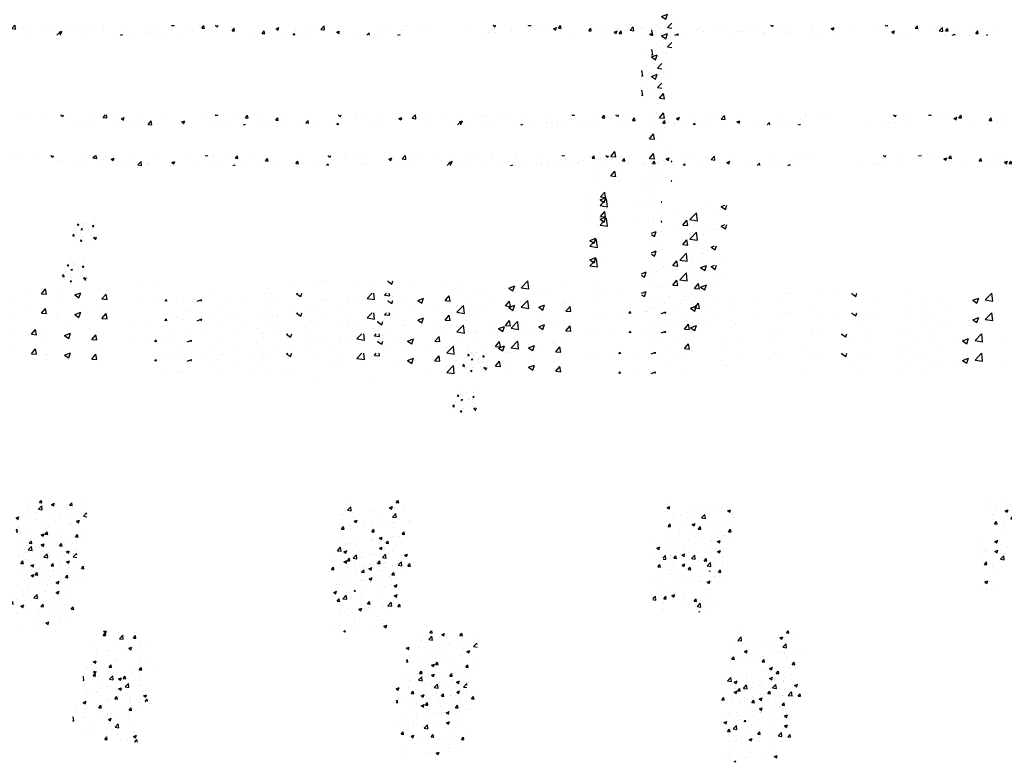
# Model space of a CAD drawing. Extents: x -210 to 4628, y -2287 to 14168.
# Tile 31 of 46: x 1487 to 2071, y 8629 to 9070. Entities that reach past the tile are written whole.
import ezdxf

# ---------------------------------------------------------------- set-up
doc = ezdxf.new("R2010")
doc.units = 0
doc.header["$LTSCALE"] = 24
doc.layers.get('0').update_dxf_attribs({"linetype": 'CONTINUOUS'})
doc.layers.add('E1', color=4, linetype='CONTINUOUS')
doc.layers.add('FIXT', color=6, linetype='CONTINUOUS')

# ---------------------------------------------------------------- blocks, each defined once
blk = doc.blocks.new('*X')
at = {"color": 0}
for p, q in [((1060.49, 1848.56), (1060.49, 1848.56)), ((1098.6, 1848.73), (1099.79, 1849.19)), ((1098.6, 1848.73), (1101.09, 1847.06)), ((1101.09, 1847.05), (1101.81, 1849.19)), ((1148.77, 1846.17), (1151.66, 1849.19)), ((1153.22, 1845.48), (1152.79, 1849.19)), ((1163.82, 1847.54), (1163.82, 1847.54)), ((1192.33, 1847.93), (1192.33, 1847.93)), ((1282.01, 1848.98), (1282.18, 1849.19)), ((1282.01, 1848.98), (1285, 1848.72)), ((1285, 1848.72), (1284.91, 1849.19)), ((1291.75, 1848.64), (1291.75, 1848.64)), ((1317.87, 1845.84), (1320.28, 1848.71)), ((1320.86, 1845.58), (1320.28, 1848.71)), ((1336.82, 1848.96), (1336.82, 1848.96)), ((1360.09, 1847.94), (1360.09, 1847.94)), ((1428.04, 1848.84), (1428.94, 1849.19)), ((1428.04, 1848.84), (1430.53, 1847.16)), ((1430.53, 1847.16), (1431.21, 1849.19)), ((1448.37, 1848.55), (1448.37, 1848.55)), ((1462.24, 1847.49), (1462.24, 1847.49)), ((1475.06, 1847.42), (1475.06, 1847.42)), ((1515.68, 1845.22), (1519.48, 1849.19)), ((1520.12, 1844.53), (1519.58, 1849.19)), ((1521.22, 1846.76), (1521.22, 1846.76)), ((1532.98, 1848.14), (1532.98, 1848.14)), ((1594.09, 1846.86), (1594.09, 1846.86)), ((1597.98, 1848.5), (1597.98, 1848.5)), ((1603.28, 1847.17), (1603.28, 1847.17)), ((1624.67, 1847.37), (1624.67, 1847.37)), ((1648.74, 1847.54), (1648.74, 1847.54)), ((1705.43, 1848.94), (1705.64, 1849.19)), ((1705.43, 1848.94), (1708.41, 1848.68)), ((1708.42, 1848.67), (1708.32, 1849.19)), ((1738.58, 1847.89), (1738.58, 1847.89)), ((1741.29, 1845.8), (1743.7, 1848.67)), ((1744.28, 1845.54), (1743.7, 1848.67)), ((1757.48, 1848.95), (1758.09, 1849.19)), ((1757.48, 1848.95), (1759.97, 1847.27)), ((1759.97, 1847.27), (1760.61, 1849.19)), ((1775.95, 1848.08), (1775.95, 1848.08)), ((1882.58, 1844.27), (1886.48, 1848.33)), ((1882.94, 1848.91), (1882.94, 1848.91)), ((1887.03, 1843.58), (1886.48, 1848.33)), ((1903.88, 1849.18), (1903.88, 1849.18)), ((1982.2, 1848.93), (1982.2, 1848.93)), ((2086.92, 1849.06), (2087.25, 1849.19)), ((2086.92, 1849.06), (2089.4, 1847.38)), ((2089.4, 1847.38), (2090.01, 1849.19)), ((2128.84, 1848.9), (2129.09, 1849.19)), ((2128.84, 1848.9), (2131.83, 1848.63)), ((2131.83, 1848.63), (2131.73, 1849.19)), ((2133.36, 1847.3), (2133.36, 1847.3)), ((2140.33, 1846.81), (2140.33, 1846.81)), ((2152.85, 1848.46), (2152.85, 1848.46)), ((2164.71, 1845.76), (2167.12, 1848.63)), ((2167.7, 1845.5), (2167.12, 1848.63)), ((2221.61, 1848.11), (2221.61, 1848.11)), ((2248.3, 1846.98), (2248.3, 1846.98)), ((2249.49, 1843.32), (2253.38, 1847.38)), ((2253.94, 1842.63), (2253.38, 1847.38)), ((2260.87, 1848.07), (2260.87, 1848.07)), ((2261.67, 1846.64), (2261.67, 1846.64)), ((2284.7, 1847.83), (2284.7, 1847.83)), ((2388.09, 1848.62), (2388.09, 1848.62)), ((2416.35, 1849.17), (2416.4, 1849.19)), ((2416.35, 1849.17), (2418.84, 1847.49)), ((2418.84, 1847.49), (2419.41, 1849.19)), ((2429.18, 1848.86), (2429.18, 1848.86)), ((2467.7, 1848.2), (2467.7, 1848.2)), ((2552.26, 1848.85), (2552.54, 1849.19)), ((2552.26, 1848.85), (2555.25, 1848.59)), ((2554.61, 1847.39), (2554.61, 1847.39)), ((2555.25, 1848.59), (2555.14, 1849.19)), ((2588.13, 1845.72), (2590.54, 1848.59)), ((2591.12, 1845.45), (2590.54, 1848.59)), ((2617.56, 1846.74), (2617.56, 1846.74)), ((2640.59, 1848.4), (2640.59, 1848.4)), ((2669.16, 1848.76), (2669.16, 1848.76)), ((2686.45, 1846.76), (2686.45, 1846.76)), ((1054.21, 1845.64), (1054.21, 1845.64)), ((1080.9, 1844.51), (1080.9, 1844.51)), ((1107.59, 1843.38), (1107.59, 1843.38)), ((1112.89, 1840.82), (1112.89, 1840.82)), ((1124.9, 1841.38), (1124.9, 1841.38)), ((1134.28, 1842.25), (1134.28, 1842.25)), ((1138.57, 1844.34), (1138.57, 1844.34)), ((1148.77, 1846.17), (1153.22, 1845.48)), ((1154.06, 1846.39), (1154.06, 1846.39)), ((1160.88, 1843.79), (1160.88, 1843.79)), ((1160.97, 1841.13), (1160.97, 1841.13)), ((1170.46, 1844.73), (1173.96, 1846.07)), ((1170.46, 1844.73), (1172.95, 1843.05)), ((1172.95, 1843.05), (1173.96, 1846.07)), ((1173.4, 1845.44), (1173.4, 1845.44)), ((1202.13, 1837.9), (1206.03, 1841.96)), ((1206.58, 1837.21), (1206.03, 1841.95)), ((1224.36, 1845.42), (1224.36, 1845.42)), ((1240.11, 1841.37), (1240.11, 1841.37)), ((1242.32, 1840.72), (1245.82, 1842.07)), ((1242.32, 1840.72), (1244.8, 1839.05)), ((1244.81, 1839.05), (1245.82, 1842.07)), ((1266.08, 1845.12), (1266.08, 1845.12)), ((1286.3, 1842.31), (1286.3, 1842.31)), ((1305.24, 1844.81), (1305.24, 1844.81)), ((1317.87, 1845.84), (1320.86, 1845.58)), ((1330.93, 1842.94), (1330.93, 1842.94)), ((1353.73, 1842.7), (1356.14, 1845.58)), ((1353.73, 1842.7), (1356.72, 1842.44)), ((1356.72, 1842.44), (1356.15, 1845.58)), ((1368.04, 1842.46), (1368.04, 1842.46)), ((1389.6, 1839.57), (1392.01, 1842.44)), ((1392.59, 1839.3), (1392.01, 1842.44)), ((1393.3, 1845.66), (1393.3, 1845.66)), ((1418.15, 1841.68), (1418.15, 1841.68)), ((1449.73, 1845.84), (1449.73, 1845.84)), ((1495.55, 1843.24), (1495.55, 1843.24)), ((1499.9, 1844.84), (1503.4, 1846.18)), ((1499.9, 1844.84), (1502.38, 1843.16)), ((1501.75, 1846.29), (1501.75, 1846.29)), ((1502.39, 1843.16), (1503.4, 1846.18)), ((1503.82, 1843.14), (1503.82, 1843.14)), ((1515.68, 1845.22), (1520.12, 1844.53)), ((1528.45, 1845.16), (1528.45, 1845.16)), ((1555.14, 1844.04), (1555.14, 1844.04)), ((1562.64, 1842.71), (1562.64, 1842.71)), ((1569.27, 1837.19), (1572.93, 1841.01)), ((1571.75, 1840.83), (1575.25, 1842.18)), ((1571.75, 1840.83), (1574.24, 1839.16)), ((1573.38, 1837.19), (1572.93, 1841)), ((1574.12, 1842.17), (1574.12, 1842.17)), ((1574.24, 1839.15), (1575.26, 1842.18)), ((1575.15, 1844.36), (1575.15, 1844.36)), ((1581.83, 1842.91), (1581.83, 1842.91)), ((1608.52, 1841.78), (1608.52, 1841.78)), ((1622.77, 1843.79), (1622.77, 1843.79)), ((1651.36, 1846.24), (1651.36, 1846.24)), ((1678.05, 1845.11), (1678.05, 1845.11)), ((1688.06, 1841.24), (1688.06, 1841.24)), ((1704.74, 1843.99), (1704.74, 1843.99)), ((1707, 1843.73), (1707, 1843.73)), ((1709.85, 1844.69), (1709.85, 1844.69)), ((1725.03, 1841.36), (1725.03, 1841.36)), ((1731.43, 1842.86), (1731.43, 1842.86)), ((1741.29, 1845.8), (1744.28, 1845.54)), ((1750.7, 1844.88), (1750.7, 1844.88)), ((1758.12, 1841.73), (1758.12, 1841.73)), ((1777.15, 1842.66), (1779.56, 1845.54)), ((1777.15, 1842.66), (1780.14, 1842.4)), ((1780.14, 1842.4), (1779.56, 1845.53)), ((1813.01, 1839.52), (1815.43, 1842.4)), ((1816, 1839.26), (1815.43, 1842.4)), ((1829.33, 1844.95), (1832.84, 1846.29)), ((1829.33, 1844.95), (1831.82, 1843.27)), ((1831.82, 1843.27), (1832.84, 1846.29)), ((1851.48, 1844.76), (1851.48, 1844.76)), ((1852.24, 1841.91), (1852.24, 1841.91)), ((1864, 1846.41), (1864, 1846.41)), ((1878.21, 1845.66), (1878.21, 1845.66)), ((1882.58, 1844.27), (1887.03, 1843.58)), ((1882.74, 1844.89), (1882.74, 1844.89)), ((1901.19, 1840.94), (1904.69, 1842.29)), ((1901.19, 1840.94), (1903.68, 1839.26)), ((1903.68, 1839.26), (1904.69, 1842.28)), ((1953.04, 1843.92), (1953.04, 1843.92)), ((1964.39, 1841.64), (1964.39, 1841.64)), ((1976.91, 1843.29), (1976.91, 1843.29)), ((1980.17, 1843), (1980.17, 1843)), ((1995.85, 1845.78), (1995.85, 1845.78)), ((2005.43, 1846.2), (2005.43, 1846.2)), ((2059.62, 1841.44), (2059.62, 1841.44)), ((2088.78, 1846.45), (2088.78, 1846.45)), ((2107.69, 1843.78), (2107.69, 1843.78)), ((2108.76, 1842.66), (2108.76, 1842.66)), ((2158.77, 1845.06), (2162.27, 1846.4)), ((2158.77, 1845.06), (2161.26, 1843.38)), ((2161.26, 1843.38), (2162.27, 1846.4)), ((2164.71, 1845.76), (2167.7, 1845.5)), ((2200.57, 1842.62), (2202.98, 1845.49)), ((2200.57, 1842.62), (2203.56, 1842.36)), ((2203.56, 1842.36), (2202.98, 1845.49)), ((2209.65, 1841.12), (2209.65, 1841.12)), ((2230.63, 1841.05), (2234.13, 1842.39)), ((2230.63, 1841.05), (2233.12, 1839.37)), ((2232.51, 1841.64), (2232.51, 1841.64)), ((2233.12, 1839.37), (2234.13, 1842.39)), ((2234.9, 1844.33), (2234.9, 1844.33)), ((2236.43, 1839.48), (2238.84, 1842.36)), ((2239.42, 1839.22), (2238.85, 1842.35)), ((2249.49, 1843.32), (2253.93, 1842.63)), ((2253.24, 1843.69), (2253.24, 1843.69)), ((2265.76, 1845.34), (2265.76, 1845.34)), ((2274.99, 1845.85), (2274.99, 1845.85)), ((2301.68, 1844.73), (2301.68, 1844.73)), ((2328.37, 1843.6), (2328.37, 1843.6)), ((2331.97, 1845.68), (2331.97, 1845.68)), ((2337.16, 1841.9), (2337.16, 1841.9)), ((2355.07, 1842.47), (2355.07, 1842.47)), ((2362.83, 1845.42), (2362.83, 1845.42)), ((2378.67, 1842.21), (2378.67, 1842.21)), ((2381.76, 1841.34), (2381.76, 1841.34)), ((2397.6, 1844.71), (2397.6, 1844.71)), ((2438.54, 1843.19), (2438.54, 1843.19)), ((2464.37, 1842.45), (2464.37, 1842.45)), ((2488.21, 1845.16), (2491.71, 1846.51)), ((2488.21, 1845.16), (2490.7, 1843.49)), ((2490.34, 1846.2), (2490.34, 1846.2)), ((2490.7, 1843.48), (2491.71, 1846.51)), ((2510.51, 1841.58), (2510.51, 1841.58)), ((2542.09, 1845.74), (2542.09, 1845.74)), ((2560.07, 1841.16), (2563.57, 1842.5)), ((2560.07, 1841.16), (2562.55, 1839.48)), ((2562.55, 1839.48), (2563.57, 1842.5)), ((2588.13, 1845.72), (2591.11, 1845.46)), ((2592.3, 1843.54), (2592.3, 1843.54)), ((2611.43, 1843.39), (2611.43, 1843.39)), ((2616.39, 1842.37), (2620.29, 1846.43)), ((2616.39, 1842.37), (2620.84, 1841.68)), ((2620.84, 1841.68), (2620.29, 1846.43)), ((2623.99, 1842.58), (2626.4, 1845.45)), ((2623.99, 1842.58), (2626.98, 1842.32)), ((2626.98, 1842.32), (2626.4, 1845.45)), ((2655, 1842.62), (2655, 1842.62)), ((2659.85, 1839.44), (2662.26, 1842.31)), ((2662.84, 1839.18), (2662.26, 1842.31)), ((2667.52, 1844.26), (2667.52, 1844.26)), ((2681.73, 1842.43), (2681.73, 1842.43)), ((1129.3, 1839.63), (1129.3, 1839.63)), ((1187.66, 1840), (1187.66, 1840)), ((1195.2, 1840.42), (1195.2, 1840.42)), ((1202.13, 1837.9), (1206.58, 1837.21)), ((1214.35, 1838.87), (1214.35, 1838.87)), ((1214.85, 1838.17), (1214.85, 1838.17)), ((1241.04, 1837.74), (1241.04, 1837.74)), ((1273.79, 1840.66), (1273.79, 1840.66)), ((1301.77, 1837.93), (1301.77, 1837.93)), ((1315.39, 1837.19), (1317.67, 1838.06)), ((1317.38, 1837.19), (1317.68, 1838.06)), ((1342.37, 1838.94), (1342.37, 1838.94)), ((1386.7, 1837.54), (1386.7, 1837.54)), ((1389.6, 1839.57), (1392.58, 1839.3)), ((1399.21, 1839.19), (1399.21, 1839.19)), ((1426.1, 1837.19), (1427.87, 1839.3)), ((1428.26, 1837.19), (1427.87, 1839.3)), ((1469.58, 1839.49), (1469.58, 1839.49)), ((1474.66, 1838.13), (1474.66, 1838.13)), ((1531.06, 1838.56), (1531.06, 1838.56)), ((1597.51, 1840.59), (1597.51, 1840.59)), ((1635.21, 1840.65), (1635.21, 1840.65)), ((1644.54, 1837.19), (1647.11, 1838.17)), ((1646.78, 1837.19), (1647.11, 1838.17)), ((1661.9, 1839.53), (1661.9, 1839.53)), ((1675.54, 1839.59), (1675.54, 1839.59)), ((1680.69, 1839.69), (1680.69, 1839.69)), ((1688.59, 1838.4), (1688.59, 1838.4)), ((1699.06, 1837.61), (1699.06, 1837.61)), ((1715.28, 1837.27), (1715.28, 1837.27)), ((1784.81, 1840.6), (1784.81, 1840.6)), ((1800.97, 1838.11), (1800.97, 1838.11)), ((1811.51, 1839.48), (1811.51, 1839.48)), ((1813.01, 1839.52), (1816, 1839.26)), ((1819.91, 1840.61), (1819.91, 1840.61)), ((1826.99, 1838.71), (1826.99, 1838.71)), ((1838.2, 1838.35), (1838.2, 1838.35)), ((1849.55, 1837.19), (1851.29, 1839.26)), ((1851.67, 1837.19), (1851.29, 1839.26)), ((1853.58, 1839.89), (1853.58, 1839.89)), ((1864.89, 1837.22), (1864.89, 1837.22)), ((1923.88, 1838.92), (1923.88, 1838.92)), ((1932.82, 1837.48), (1932.82, 1837.48)), ((1937.09, 1837.19), (1939.84, 1840.06)), ((1940.17, 1837.19), (1939.84, 1840.05)), ((1954.5, 1839.48), (1954.5, 1839.48)), ((1973.7, 1837.19), (1976.55, 1838.28)), ((1976.18, 1837.19), (1976.55, 1838.28)), ((2077.3, 1838.52), (2077.3, 1838.52)), ((2081.72, 1840.03), (2081.72, 1840.03)), ((2089.82, 1840.16), (2089.82, 1840.16)), ((2183.97, 1837.6), (2183.97, 1837.6)), ((2221.66, 1839.53), (2221.66, 1839.53)), ((2236.43, 1839.48), (2239.42, 1839.22)), ((2273, 1837.19), (2274.71, 1839.22)), ((2275.08, 1837.19), (2274.71, 1839.22)), ((2302.81, 1840.67), (2302.81, 1840.67)), ((2302.85, 1837.19), (2305.99, 1838.39)), ((2304.9, 1837.19), (2306.74, 1839.11)), ((2305.58, 1837.19), (2305.99, 1838.39)), ((2306.97, 1837.19), (2306.75, 1839.1)), ((2311.19, 1838.15), (2311.19, 1838.15)), ((2366.15, 1840.57), (2366.15, 1840.57)), ((2408.45, 1840.21), (2408.45, 1840.21)), ((2409.38, 1838.19), (2409.38, 1838.19)), ((2435.14, 1839.09), (2435.14, 1839.09)), ((2439.12, 1839.25), (2439.12, 1839.25)), ((2461.83, 1837.96), (2461.83, 1837.96)), ((2479.06, 1837.44), (2479.06, 1837.44)), ((2491.58, 1839.09), (2491.58, 1839.09)), ((2566.63, 1840.02), (2566.63, 1840.02)), ((2582.27, 1838.39), (2582.27, 1838.39)), ((2623.42, 1838.46), (2623.42, 1838.46)), ((2632, 1837.19), (2635.42, 1838.5)), ((2634.98, 1837.19), (2635.42, 1838.5)), ((2652.57, 1837.42), (2652.57, 1837.42)), ((2659.85, 1839.44), (2662.84, 1839.18)), ((2668.59, 1837.37), (2668.59, 1837.37)), ((2672.72, 1837.19), (2673.65, 1838.16)), ((2673.76, 1837.19), (2673.65, 1838.15)), ((1584.13, 1570.73), (1584.13, 1570.73)), ((1585.62, 1566.91), (1585.62, 1566.91)), ((1591.88, 1567.74), (1591.88, 1567.74)), ((1600.11, 1567.55), (1600.11, 1567.55)), ((1601.35, 1568.98), (1601.35, 1568.98)), ((1580.63, 1561.45), (1580.63, 1561.45)), ((1581.61, 1563.75), (1582.82, 1565.19)), ((1581.61, 1563.75), (1583.11, 1563.62)), ((1583.11, 1563.62), (1582.82, 1565.18)), ((1587.48, 1565.95), (1587.48, 1565.95)), ((1588.71, 1564.24), (1588.71, 1564.24)), ((1590.12, 1565.25), (1590.12, 1565.25)), ((1593.98, 1560.88), (1593.98, 1560.88)), ((1599.54, 1562.18), (1600.75, 1563.62)), ((1599.54, 1562.18), (1601.04, 1562.05)), ((1601.04, 1562.05), (1600.75, 1563.62)), ((1602.05, 1563.68), (1602.05, 1563.68)), ((1579.05, 1557.05), (1579.05, 1557.05)), ((1585.31, 1557.88), (1585.31, 1557.88)), ((1585.8, 1559.15), (1587.55, 1559.82)), ((1585.8, 1559.15), (1587.04, 1558.31)), ((1587.04, 1558.31), (1587.55, 1559.82)), ((1587.18, 1557.63), (1587.18, 1557.63)), ((1594.77, 1559.12), (1594.77, 1559.12)), ((1599.67, 1556.5), (1599.67, 1556.5)), ((1599.81, 1559.23), (1599.81, 1559.23)), ((1575.81, 1551.49), (1577.45, 1553.21)), ((1575.95, 1551.11), (1577.73, 1550.83)), ((1577.73, 1550.83), (1577.45, 1553.2)), ((1583.73, 1551.53), (1583.73, 1551.53)), ((1585.09, 1553.99), (1585.09, 1553.99)), ((1586.87, 1549.3), (1586.87, 1549.3)), ((1588.2, 1549.26), (1588.2, 1549.26)), ((1597.08, 1550.97), (1597.08, 1550.97)), ((1599.5, 1550.9), (1599.5, 1550.9)), ((1600.72, 1549.08), (1602.47, 1549.75)), ((1600.72, 1549.08), (1601.96, 1548.24)), ((1601.96, 1548.24), (1602.47, 1549.75)), ((1602.18, 1547.04), (1604.13, 1549.07)), ((1603.99, 1551.34), (1603.99, 1551.34)), ((1604.24, 1548.14), (1604.13, 1549.07)), ((1578.73, 1548.02), (1578.73, 1548.02)), ((1585.08, 1544.94), (1586.29, 1546.38)), ((1585.08, 1544.94), (1586.57, 1544.81)), ((1586.58, 1544.81), (1586.29, 1546.38)), ((1602.18, 1547.04), (1603.31, 1546.86)), ((790.11, 1382.82), (790.11, 1382.82)), ((782.16, 1362.2), (782.16, 1362.2)), ((787.24, 1364.78), (787.24, 1364.78)), ((789.5, 1366.18), (789.5, 1366.18)), ((784.57, 1349.14), (788.07, 1350.48)), ((787.06, 1347.46), (788.07, 1350.48)), ((781.53, 1344.12), (781.53, 1344.12)), ((784.57, 1349.14), (787.06, 1347.46)), ((788.16, 1342.56), (790.69, 1345.2)), ((788.89, 1349.53), (788.89, 1349.53)), ((778.69, 1340.91), (778.81, 1341.05)), ((779.39, 1337.91), (778.81, 1341.05)), ((788.16, 1342.56), (790.69, 1342.17)), ((778.69, 1337.97), (779.39, 1337.91)), ((788.28, 1332.89), (788.28, 1332.89)), ((785.93, 1327.14), (785.93, 1327.14)), ((787.31, 1326.9), (787.31, 1326.9)), ((787.68, 1316.24), (787.68, 1316.24)), ((783.34, 1300.56), (785.75, 1303.44)), ((786.33, 1300.3), (785.75, 1303.44)), ((783.34, 1300.56), (786.33, 1300.3)), ((787.07, 1299.6), (787.07, 1299.6)), ((784.3, 1287.27), (784.3, 1287.27)), ((786.46, 1282.96), (786.46, 1282.96)), ((754.41, 1266.09), (756.82, 1268.97)), ((757.4, 1265.83), (756.82, 1268.96)), ((779.43, 1271.89), (779.43, 1271.89)), ((747.85, 1267.73), (747.85, 1267.73)), ((747.87, 1262.85), (747.87, 1262.85)), ((754.41, 1266.09), (757.4, 1265.83)), ((759.88, 1262.56), (759.88, 1262.56)), ((785.79, 1263.83), (785.79, 1263.83)), ((785.85, 1266.31), (785.85, 1266.31)), ((790.27, 1262.96), (790.69, 1263.46)), ((790.27, 1262.96), (790.69, 1262.92)), ((774.56, 1261.73), (774.56, 1261.73)), ((748.06, 1236.87), (751.95, 1240.93)), ((748.07, 1240.36), (751.57, 1241.71)), ((748.07, 1240.36), (750.56, 1238.69)), ((750.56, 1238.69), (751.57, 1241.71)), ((752.51, 1236.18), (751.96, 1240.93)), ((746.56, 1236.32), (746.56, 1236.32)), ((748.06, 1236.87), (752.51, 1236.18)), ((784.57, 1236.59), (784.57, 1236.59)), ((784.64, 1233.02), (784.64, 1233.02)), ((791.3, 1235.18), (791.3, 1235.18)), ((810.31, 1236.54), (810.31, 1236.54)), ((818, 1234.05), (818, 1234.05)), ((819.93, 1236.36), (822.08, 1237.19)), ((819.93, 1236.36), (822.42, 1234.68)), ((822.42, 1234.68), (823.26, 1237.19)), ((1148.9, 1231.58), (1151.32, 1234.45)), ((1149.37, 1236.47), (1151.24, 1237.19)), ((1149.37, 1236.47), (1151.85, 1234.79)), ((1151.89, 1231.32), (1151.32, 1234.45)), ((1151.85, 1234.79), (1152.66, 1237.19)), ((1167.3, 1235.44), (1167.3, 1235.44)), ((1167.4, 1233.02), (1167.4, 1233.02)), ((1186.33, 1235.52), (1186.33, 1235.52)), ((1523.98, 1234.11), (1523.98, 1234.11)), ((1536.46, 1234.68), (1538.57, 1237.19)), ((1536.46, 1234.68), (1539.45, 1234.41)), ((1539.45, 1234.41), (1538.94, 1237.19)), ((1550.66, 1232.57), (1554.16, 1233.92)), ((1553.15, 1230.89), (1554.16, 1233.92)), ((1572.32, 1231.54), (1574.73, 1234.41)), ((1575.31, 1231.27), (1574.73, 1234.41)), ((1588.09, 1234.44), (1588.09, 1234.44)), ((1906.64, 1236.52), (1906.64, 1236.52)), ((1959.88, 1234.63), (1962.02, 1237.19)), ((1959.88, 1234.63), (1962.87, 1234.37)), ((1962.87, 1234.37), (1962.35, 1237.19)), ((2278.7, 1235.42), (2278.7, 1235.42)), ((2662.62, 1233.75), (2662.62, 1233.75)), ((2680.45, 1234.34), (2680.45, 1234.34)), ((797.21, 1225.35), (799.62, 1228.22)), ((800.2, 1225.08), (799.62, 1228.22)), ((801.42, 1228.6), (805.32, 1232.66)), ((801.42, 1228.6), (805.87, 1227.91)), ((805.87, 1227.91), (805.32, 1232.66)), ((1141.33, 1231.69), (1141.33, 1231.69)), ((1148.9, 1231.58), (1151.89, 1231.32)), ((1154.88, 1231.38), (1154.88, 1231.38)), ((1168.33, 1227.65), (1172.22, 1231.71)), ((1168.33, 1227.65), (1172.77, 1226.96)), ((1172.78, 1226.96), (1172.22, 1231.71)), ((1184.77, 1228.44), (1187.18, 1231.31)), ((1184.77, 1228.44), (1187.76, 1228.18)), ((1187.76, 1228.18), (1187.18, 1231.31)), ((1521.91, 1230.15), (1521.91, 1230.15)), ((1535.23, 1226.7), (1539.13, 1230.76)), ((1539.68, 1226.01), (1539.13, 1230.76)), ((1548.6, 1229.02), (1548.6, 1229.02)), ((1550.66, 1232.57), (1553.15, 1230.9)), ((1556.64, 1230.3), (1556.64, 1230.3)), ((1569.15, 1231.95), (1569.15, 1231.95)), ((1572.32, 1231.54), (1575.31, 1231.28)), ((1575.29, 1227.89), (1575.29, 1227.89)), ((1902.14, 1225.75), (1906.03, 1229.81)), ((1906.59, 1225.06), (1906.03, 1229.81)), ((1951.95, 1228.68), (1955.45, 1230.02)), ((1951.95, 1228.68), (1954.44, 1227)), ((1954.44, 1227), (1955.46, 1230.02)), ((1957.68, 1227.15), (1957.68, 1227.15)), ((1958.39, 1229.23), (1958.39, 1229.23)), ((1970.91, 1230.88), (1970.91, 1230.88)), ((2281.39, 1228.79), (2284.89, 1230.13)), ((2281.39, 1228.79), (2283.88, 1227.11)), ((2283.88, 1227.11), (2284.89, 1230.13)), ((2340.33, 1229.57), (2340.33, 1229.57)), ((2347.67, 1228.51), (2347.67, 1228.51)), ((2360.15, 1228.15), (2360.15, 1228.15)), ((2661.52, 1231.85), (2661.52, 1231.85)), ((2689.31, 1232.62), (2689.31, 1232.62)), ((778.69, 1220.53), (781.42, 1221.58)), ((780.41, 1218.55), (781.42, 1221.58)), ((797.21, 1225.35), (800.2, 1225.08)), ((815.52, 1222.68), (815.52, 1222.68)), ((1192.36, 1222.31), (1192.36, 1222.31)), ((1525.06, 1226.14), (1525.06, 1226.14)), ((1532.45, 1223.43), (1532.45, 1223.43)), ((1535.23, 1226.7), (1539.68, 1226.01)), ((1559.15, 1222.3), (1559.15, 1222.3)), ((1575.02, 1224.73), (1575.02, 1224.73)), ((1588.59, 1218.42), (1592.49, 1222.48)), ((1589.82, 1225.01), (1589.82, 1225.01)), ((1592.69, 1220.73), (1592.49, 1222.48)), ((1902.14, 1225.75), (1906.59, 1225.06)), ((1907.88, 1222.58), (1907.88, 1222.58)), ((1926.82, 1225.07), (1926.82, 1225.07)), ((1932, 1223.63), (1932, 1223.63)), ((1939.59, 1221.76), (1939.59, 1221.76)), ((1955.5, 1217.47), (1959.39, 1221.53)), ((1959.95, 1216.78), (1959.4, 1221.53)), ((1968.75, 1226.76), (1968.75, 1226.76)), ((2279, 1224.12), (2279, 1224.12)), ((2288.69, 1222.3), (2288.69, 1222.3)), ((2305.69, 1222.99), (2305.69, 1222.99)), ((2309.64, 1221.5), (2309.64, 1221.5)), ((2314.66, 1226.05), (2314.66, 1226.05)), ((2318.51, 1223.51), (2318.51, 1223.51)), ((2328.57, 1224), (2328.57, 1224)), ((2332.38, 1221.87), (2332.38, 1221.87)), ((2353.25, 1224.78), (2356.75, 1226.13)), ((2353.25, 1224.78), (2355.73, 1223.11)), ((2355.74, 1223.1), (2356.75, 1226.12)), ((2671.35, 1224.71), (2671.35, 1224.71)), ((2673.17, 1227.03), (2673.17, 1227.03)), ((2682.68, 1224.89), (2686.18, 1226.24)), ((2682.68, 1224.89), (2685.17, 1223.21)), ((2685.17, 1223.21), (2686.19, 1226.23)), ((778.69, 1219.71), (780.41, 1218.56)), ((784.03, 1216.38), (784.03, 1216.38)), ((802.82, 1216.49), (802.82, 1216.49)), ((803, 1221.03), (803, 1221.03)), ((809.7, 1219.9), (809.7, 1219.9)), ((1138.29, 1220.52), (1138.29, 1220.52)), ((1164.98, 1219.39), (1164.98, 1219.39)), ((1166.69, 1218.79), (1166.69, 1218.79)), ((1173.18, 1215.8), (1173.18, 1215.8)), ((1179.21, 1216.34), (1182.71, 1217.68)), ((1179.21, 1216.34), (1181.7, 1214.66)), ((1181.7, 1214.66), (1182.71, 1217.68)), ((1181.74, 1218.25), (1181.74, 1218.25)), ((1191.67, 1218.27), (1191.67, 1218.27)), ((1204.76, 1219.95), (1204.76, 1219.95)), ((1508.69, 1216.46), (1512.15, 1217.79)), ((1508.69, 1216.42), (1511.14, 1214.77)), ((1511.14, 1214.77), (1512.15, 1217.79)), ((1523.38, 1217.46), (1523.38, 1217.46)), ((1549.35, 1221.21), (1549.35, 1221.21)), ((1560.66, 1220), (1560.66, 1220)), ((1585.84, 1221.18), (1585.84, 1221.18)), ((1588.59, 1218.42), (1592.69, 1217.79)), ((1895.36, 1220.93), (1895.36, 1220.93)), ((1906.04, 1219.88), (1906.04, 1219.88)), ((1910.43, 1216.75), (1910.43, 1216.75)), ((1955.5, 1217.47), (1959.95, 1216.78)), ((2289.35, 1218.5), (2289.35, 1218.5)), ((2297.12, 1219.86), (2297.12, 1219.86)), ((2322.41, 1216.52), (2326.3, 1220.58)), ((2322.41, 1216.52), (2326.85, 1215.83)), ((2326.85, 1215.83), (2326.3, 1220.58)), ((2359.07, 1220.74), (2359.07, 1220.74)), ((2359.65, 1217.54), (2359.65, 1217.54)), ((2668.28, 1220.26), (2668.28, 1220.26)), ((2689.31, 1215.57), (2691.69, 1218.06)), ((2689.31, 1215.57), (2691.69, 1215.2)), ((2691.69, 1218.06), (2693.21, 1219.63)), ((2693.76, 1214.88), (2693.21, 1219.63)), ((752.48, 1214.38), (752.48, 1214.38)), ((781.57, 1209.63), (781.57, 1209.63)), ((1140.72, 1215.05), (1140.72, 1215.05)), ((1141.72, 1211.66), (1141.72, 1211.66)), ((1152.58, 1213.24), (1152.58, 1213.24)), ((1154.24, 1213.3), (1154.24, 1213.3)), ((1531.5, 1215), (1531.5, 1215)), ((1543.48, 1210.58), (1543.48, 1210.58)), ((1556, 1212.23), (1556, 1212.23)), ((1574.94, 1214.72), (1574.94, 1214.72)), ((1580.51, 1212.44), (1584.01, 1213.79)), ((1580.51, 1212.44), (1582.99, 1210.76)), ((1582.99, 1210.76), (1584.01, 1213.79)), ((1895.59, 1214.36), (1895.59, 1214.36)), ((1909.94, 1212.55), (1913.44, 1213.9)), ((1909.94, 1212.55), (1912.43, 1210.87)), ((1912.43, 1210.87), (1913.44, 1213.89)), ((1922.28, 1213.23), (1922.28, 1213.23)), ((1948.97, 1212.1), (1948.97, 1212.1)), ((1951.57, 1210.78), (1951.57, 1210.78)), ((1957.07, 1210.5), (1957.07, 1210.5)), ((1957.76, 1211.16), (1957.76, 1211.16)), ((1975.66, 1210.98), (1975.66, 1210.98)), ((1976.69, 1213.65), (1976.69, 1213.65)), ((2311.24, 1208.66), (2314.74, 1210)), ((2313.72, 1206.98), (2314.74, 1210)), ((2330.49, 1212.53), (2330.49, 1212.53)), ((2339.73, 1212.92), (2339.73, 1212.92)), ((2359.51, 1210.08), (2359.51, 1210.08)), ((2667.3, 1214.62), (2667.3, 1214.62)), ((2670.2, 1209.49), (2672.61, 1212.36)), ((2673.19, 1209.23), (2672.61, 1212.36)), ((2691.69, 1215.2), (2693.76, 1214.88)), ((808.26, 1208.5), (808.26, 1208.5)), ((814.8, 1205.52), (814.8, 1205.52)), ((821.3, 1205.45), (821.3, 1205.45)), ((1191.75, 1205.67), (1191.75, 1205.67)), ((1193.72, 1207.27), (1193.72, 1207.27)), ((1511.9, 1206.42), (1511.9, 1206.42)), ((1511.96, 1204.73), (1511.96, 1204.73)), ((1543.49, 1204.02), (1543.49, 1204.02)), ((1548.74, 1204.57), (1548.74, 1204.57)), ((1572.64, 1209.02), (1572.64, 1209.02)), ((1574.41, 1208.09), (1574.41, 1208.09)), ((1895.09, 1203.3), (1897.5, 1206.17)), ((1898.08, 1203.04), (1897.5, 1206.17)), ((1906.13, 1207.64), (1906.13, 1207.64)), ((1913.66, 1205.35), (1913.66, 1205.35)), ((1922.41, 1205.77), (1922.41, 1205.77)), ((1931.4, 1206.98), (1931.4, 1206.98)), ((1932.82, 1206.52), (1932.82, 1206.52)), ((1945.24, 1209.51), (1945.24, 1209.51)), ((1959.51, 1205.39), (1959.51, 1205.39)), ((2282.65, 1206.39), (2285.06, 1209.27)), ((2282.65, 1206.39), (2285.63, 1206.13)), ((2285.64, 1206.13), (2285.06, 1209.27)), ((2288.09, 1205.65), (2288.09, 1205.65)), ((2301.33, 1207.53), (2301.33, 1207.53)), ((2311.24, 1208.66), (2313.72, 1206.98)), ((2314.05, 1209.4), (2314.05, 1209.4)), ((2315.42, 1204.28), (2315.42, 1204.28)), ((2318.69, 1203.48), (2320.92, 1206.13)), ((2321.5, 1202.99), (2320.92, 1206.13)), ((2347, 1208.43), (2347, 1208.43)), ((2670.2, 1209.49), (2673.19, 1209.23)), ((2670.74, 1208.07), (2670.74, 1208.07)), ((2679.37, 1207.21), (2679.37, 1207.21)), ((2680.26, 1209.28), (2680.26, 1209.28)), ((783.42, 1199.73), (783.42, 1199.73)), ((785.64, 1200.51), (785.64, 1200.51)), ((789.85, 1201.31), (789.85, 1201.31)), ((792.11, 1202.92), (792.11, 1202.92)), ((802.36, 1202.96), (802.36, 1202.96)), ((807.76, 1200.1), (811.26, 1201.45)), ((807.76, 1200.1), (810.25, 1198.42)), ((809.09, 1203.25), (809.09, 1203.25)), ((810.25, 1198.42), (811.27, 1201.45)), ((818.8, 1201.79), (818.8, 1201.79)), ((1137.2, 1200.21), (1140.7, 1201.56)), ((1137.2, 1200.21), (1139.69, 1198.53)), ((1139.69, 1198.53), (1140.7, 1201.55)), ((1140.11, 1198.4), (1140.11, 1198.4)), ((1164.56, 1202.26), (1164.56, 1202.26)), ((1166.08, 1202.15), (1166.08, 1202.15)), ((1191.6, 1200.23), (1191.6, 1200.23)), ((1204.12, 1201.88), (1204.12, 1201.88)), ((1508.69, 1201.58), (1509.95, 1203.08)), ((1508.69, 1200.1), (1510.52, 1199.94)), ((1510.52, 1199.94), (1509.95, 1203.07)), ((1514.33, 1199.01), (1514.33, 1199.01)), ((1522.77, 1200.82), (1522.77, 1200.82)), ((1538.66, 1203.61), (1538.66, 1203.61)), ((1543.4, 1197.07), (1545.81, 1199.94)), ((1546.39, 1196.8), (1545.81, 1199.94)), ((1565.35, 1202.48), (1565.35, 1202.48)), ((1592.04, 1201.35), (1592.04, 1201.35)), ((1893.25, 1200.77), (1893.25, 1200.77)), ((1894.73, 1202.86), (1894.73, 1202.86)), ((1895.09, 1203.3), (1898.08, 1203.04)), ((1905.43, 1203.24), (1905.43, 1203.24)), ((1930.95, 1200.16), (1933.36, 1203.03)), ((1930.95, 1200.16), (1933.94, 1199.9)), ((1933.94, 1199.9), (1933.36, 1203.03)), ((1966.82, 1197.02), (1969.23, 1199.9)), ((1969.81, 1196.76), (1969.23, 1199.89)), ((2283.97, 1200.13), (2283.97, 1200.13)), ((2296.48, 1201.78), (2296.48, 1201.78)), ((2318.51, 1203.26), (2318.69, 1203.48)), ((2318.51, 1203.26), (2318.69, 1203.24)), ((2318.69, 1203.24), (2321.5, 1203)), ((2354.37, 1200.12), (2356.78, 1202.99)), ((2354.37, 1200.12), (2357.36, 1199.86)), ((2357.36, 1199.86), (2356.78, 1202.99)), ((2685.72, 1199.06), (2685.72, 1199.06)), ((292.6, 1191.88), (293.41, 1192.19)), ((295.09, 1190.2), (295.76, 1192.19)), ((334.42, 1189.12), (337.37, 1192.19)), ((338.87, 1188.43), (338.43, 1192.19)), ((344.87, 1190.92), (345.94, 1192.19)), ((347.86, 1190.65), (347.58, 1192.19)), ((584.78, 1192.11), (584.78, 1192.11)), ((622.04, 1191.98), (622.57, 1192.19)), ((624.53, 1190.31), (625.16, 1192.19)), ((701.33, 1188.17), (705.18, 1192.19)), ((705.77, 1187.48), (705.23, 1192.19)), ((1128.55, 1194.97), (1128.55, 1194.97)), ((1135.4, 1197.26), (1135.4, 1197.26)), ((1141.09, 1193.58), (1141.09, 1193.58)), ((1155.24, 1193.84), (1155.24, 1193.84)), ((1155.84, 1193.97), (1158.25, 1196.84)), ((1155.84, 1193.97), (1158.83, 1193.71)), ((1158.83, 1193.71), (1158.25, 1196.84)), ((1160.02, 1196.08), (1160.02, 1196.08)), ((1181.93, 1192.72), (1181.93, 1192.72)), ((1191.71, 1190.83), (1194.12, 1193.7)), ((1194.7, 1190.57), (1194.12, 1193.7)), ((1538.49, 1196.32), (1542, 1197.66)), ((1538.49, 1196.32), (1540.98, 1194.64)), ((1540.98, 1194.64), (1542, 1197.66)), ((1542.85, 1192.51), (1542.85, 1192.51)), ((1543.4, 1197.07), (1546.39, 1196.8)), ((1561.78, 1195), (1561.78, 1195)), ((1579.26, 1193.93), (1581.67, 1196.8)), ((1579.26, 1193.93), (1582.25, 1193.67)), ((1582.25, 1193.67), (1581.67, 1196.8)), ((1939.79, 1192.42), (1943.29, 1193.76)), ((1939.79, 1192.42), (1942.27, 1190.74)), ((1942.28, 1190.74), (1943.29, 1193.76)), ((1956.46, 1193.86), (1956.46, 1193.86)), ((1963.54, 1193.93), (1963.54, 1193.93)), ((1966.82, 1197.02), (1969.81, 1196.76)), ((1970.66, 1193.28), (1970.66, 1193.28)), ((2295.95, 1197.44), (2295.95, 1197.44)), ((2313.45, 1192.76), (2313.45, 1192.76)), ((2322.65, 1196.32), (2322.65, 1196.32)), ((2339.12, 1196.28), (2339.12, 1196.28)), ((2349.34, 1195.19), (2349.34, 1195.19)), ((2349.59, 1195.03), (2349.59, 1195.03)), ((221.61, 1189.27), (221.61, 1189.27)), ((274.54, 1187.43), (274.54, 1187.43)), ((278.1, 1189.71), (278.1, 1189.71)), ((292.6, 1191.88), (295.09, 1190.2)), ((293.48, 1189.93), (293.48, 1189.93)), ((323.87, 1186.84), (323.87, 1186.84)), ((334.42, 1189.12), (338.87, 1188.43)), ((344.87, 1190.92), (347.86, 1190.65)), ((348.4, 1188.75), (348.4, 1188.75)), ((349.54, 1190.36), (349.54, 1190.36)), ((364.46, 1187.87), (367.96, 1189.21)), ((364.46, 1187.87), (366.95, 1186.19)), ((366.95, 1186.19), (367.96, 1189.21)), ((380.73, 1187.78), (383.14, 1190.65)), ((380.73, 1187.78), (383.72, 1187.52)), ((383.72, 1187.52), (383.14, 1190.65)), ((406.39, 1186.8), (406.39, 1186.8)), ((416.59, 1184.64), (419, 1187.51)), ((419.58, 1184.38), (419.01, 1187.51)), ((437.97, 1190.96), (437.97, 1190.96)), ((451.08, 1187.39), (451.08, 1187.39)), ((454.97, 1186.26), (454.97, 1186.26)), ((477.05, 1191.14), (477.05, 1191.14)), ((484.13, 1191.27), (484.13, 1191.27)), ((550.87, 1187.84), (550.87, 1187.84)), ((563.39, 1189.48), (563.39, 1189.48)), ((579.01, 1188.49), (579.01, 1188.49)), ((582.33, 1191.98), (582.33, 1191.98)), ((604.27, 1191.69), (604.27, 1191.69)), ((611.47, 1190.98), (611.47, 1190.98)), ((622.04, 1191.98), (624.53, 1190.31)), ((627.86, 1186.46), (627.86, 1186.46)), ((638.16, 1189.86), (638.16, 1189.86)), ((657.02, 1191.47), (657.02, 1191.47)), ((664.86, 1188.73), (664.86, 1188.73)), ((676.3, 1186.36), (676.3, 1186.36)), ((691.55, 1187.6), (691.55, 1187.6)), ((693.9, 1187.98), (697.4, 1189.32)), ((693.9, 1187.98), (696.38, 1186.3)), ((695.24, 1188.85), (695.24, 1188.85)), ((696.38, 1186.3), (697.4, 1189.32)), ((701.33, 1188.17), (705.77, 1187.48)), ((706.52, 1189.26), (706.52, 1189.26)), ((718.24, 1186.47), (718.24, 1186.47)), ((727.32, 1190.5), (727.32, 1190.5)), ((804.15, 1187.74), (806.56, 1190.61)), ((804.15, 1187.74), (807.14, 1187.47)), ((807.14, 1187.47), (806.56, 1190.61)), ((808.48, 1186.61), (808.48, 1186.61)), ((1128.57, 1191.94), (1128.57, 1191.94)), ((1139.09, 1188.26), (1139.09, 1188.26)), ((1165.79, 1187.13), (1165.79, 1187.13)), ((1191.14, 1189.03), (1191.14, 1189.03)), ((1191.71, 1190.83), (1194.69, 1190.57)), ((1208.63, 1191.59), (1208.63, 1191.59)), ((1530.33, 1190.86), (1530.33, 1190.86)), ((1548.13, 1187.92), (1548.13, 1187.92)), ((1562.58, 1186.52), (1562.58, 1186.52)), ((1573.8, 1191.44), (1573.8, 1191.44)), ((1591.74, 1191.53), (1591.74, 1191.53)), ((1904.82, 1186.59), (1904.82, 1186.59)), ((1912.33, 1187.82), (1912.33, 1187.82)), ((1930.79, 1190.34), (1930.79, 1190.34)), ((1932.09, 1189.79), (1932.09, 1189.79)), ((1939.02, 1186.69), (1939.02, 1186.69)), ((1941.5, 1188.27), (1941.5, 1188.27)), ((1944.6, 1191.43), (1944.6, 1191.43)), ((2279.81, 1191.86), (2279.81, 1191.86)), ((2287.48, 1189.01), (2287.48, 1189.01)), ((2306.5, 1190.73), (2306.5, 1190.73)), ((2320.43, 1190.03), (2320.43, 1190.03)), ((2333.19, 1189.6), (2333.19, 1189.6)), ((2333.84, 1188.71), (2333.84, 1188.71)), ((2341.08, 1188.53), (2344.58, 1189.87)), ((2341.08, 1188.53), (2343.57, 1186.85)), ((2343.57, 1186.85), (2344.58, 1189.87)), ((2346.36, 1190.36), (2346.36, 1190.36)), ((2359.88, 1188.47), (2359.88, 1188.47)), ((2670.14, 1191.42), (2670.14, 1191.42)), ((2670.19, 1186.78), (2670.19, 1186.78)), ((2670.52, 1188.63), (2674.02, 1189.98)), ((2670.52, 1188.63), (2673.01, 1186.96)), ((2673.01, 1186.95), (2674.02, 1189.98)), ((228.06, 1181.22), (228.06, 1181.22)), ((230.45, 1181.63), (230.45, 1181.63)), ((248.94, 1184.71), (248.94, 1184.71)), ((262.03, 1185.79), (262.03, 1185.79)), ((297.9, 1183.1), (297.9, 1183.1)), ((319.24, 1183.74), (319.24, 1183.74)), ((374.93, 1182.66), (374.93, 1182.66)), ((387.45, 1184.31), (387.45, 1184.31)), ((387.78, 1180.84), (391.68, 1184.9)), ((387.78, 1180.84), (392.23, 1180.15)), ((392.23, 1180.15), (391.68, 1184.9)), ((400.15, 1180.67), (400.15, 1180.67)), ((416.59, 1184.64), (419.58, 1184.38)), ((425.81, 1181.26), (425.81, 1181.26)), ((425.83, 1184.19), (425.83, 1184.19)), ((436.32, 1183.87), (439.82, 1185.21)), ((436.32, 1183.87), (438.8, 1182.19)), ((438.8, 1182.19), (439.82, 1185.21)), ((452.46, 1181.5), (454.87, 1184.38)), ((452.46, 1181.5), (455.45, 1181.24)), ((455.45, 1181.24), (454.87, 1184.37)), ((489.85, 1180.19), (490.73, 1181.24)), ((490.93, 1180.19), (490.73, 1181.24)), ((500.36, 1181.19), (500.36, 1181.19)), ((509.02, 1180.19), (511.67, 1181.21)), ((511.33, 1180.19), (511.67, 1181.21)), ((519.3, 1183.68), (519.3, 1183.68)), ((527.37, 1181.22), (527.37, 1181.22)), ((553.34, 1184.97), (553.34, 1184.97)), ((598.7, 1181.46), (598.7, 1181.46)), ((632.21, 1180.55), (632.21, 1180.55)), ((655.3, 1182.31), (655.3, 1182.31)), ((663.78, 1184.71), (663.78, 1184.71)), ((669, 1180.49), (669, 1180.49)), ((680.55, 1185.51), (680.55, 1185.51)), ((698.16, 1185.5), (698.16, 1185.5)), ((744.93, 1185.34), (744.93, 1185.34)), ((782.81, 1183.09), (782.81, 1183.09)), ((789.21, 1183.24), (789.21, 1183.24)), ((798.31, 1183.09), (798.31, 1183.09)), ((804.73, 1183.01), (804.73, 1183.01)), ((808.15, 1185.73), (808.15, 1185.73)), ((1124.69, 1182.17), (1125.49, 1183)), ((1126.04, 1178.25), (1125.49, 1183)), ((1139.5, 1181.76), (1139.5, 1181.76)), ((1165.47, 1185.5), (1165.47, 1185.5)), ((1167.05, 1180.08), (1170.55, 1181.42)), ((1169.53, 1178.4), (1170.55, 1181.42)), ((1178.45, 1180.51), (1178.45, 1180.51)), ((1183.66, 1184.77), (1183.66, 1184.77)), ((1190.97, 1182.16), (1190.97, 1182.16)), ((1192.48, 1186), (1192.48, 1186)), ((1522.16, 1184.17), (1522.16, 1184.17)), ((1533.42, 1181.52), (1533.42, 1181.52)), ((1900.51, 1185.63), (1900.51, 1185.63)), ((1912.35, 1183.27), (1912.35, 1183.27)), ((1965.71, 1185.56), (1965.71, 1185.56)), ((2283.33, 1182.06), (2283.33, 1182.06)), ((2291.27, 1185.02), (2291.27, 1185.02)), ((2302.27, 1184.56), (2302.27, 1184.56)), ((2669.63, 1181.66), (2669.63, 1181.66)), ((2685.09, 1180.99), (2685.09, 1180.99)), ((219.78, 1179.7), (219.78, 1179.7)), ((254.75, 1180.09), (254.75, 1180.09)), ((272.64, 1179.89), (272.64, 1179.89)), ((281.44, 1178.97), (281.44, 1178.97)), ((290.08, 1178.74), (290.08, 1178.74)), ((308.13, 1177.84), (308.13, 1177.84)), ((343.36, 1178.5), (343.36, 1178.5)), ((1124.69, 1178.46), (1126.04, 1178.25)), ((1146.87, 1176.36), (1146.87, 1176.36)), ((1154.5, 1179.76), (1154.5, 1179.76)), ((1167.05, 1180.08), (1169.53, 1178.4)), ((1174.96, 1170.67), (1178.85, 1174.73)), ((1179.4, 1169.98), (1178.85, 1174.72)), ((1528.92, 1178.06), (1528.92, 1178.06)), ((1548.63, 1175.28), (1548.63, 1175.28)), ((1555.61, 1176.93), (1555.61, 1176.93)), ((1568.34, 1176.18), (1571.84, 1177.53)), ((1568.34, 1176.18), (1570.83, 1174.51)), ((1570.83, 1174.51), (1571.84, 1177.53)), ((1573.19, 1174.8), (1573.19, 1174.8)), ((1580.21, 1179.44), (1580.21, 1179.44)), ((1582.3, 1175.8), (1582.3, 1175.8)), ((1897.78, 1176.29), (1901.28, 1177.64)), ((1897.78, 1176.29), (1900.26, 1174.62)), ((1900.26, 1174.61), (1901.28, 1177.64)), ((1955.85, 1177.21), (1955.85, 1177.21)), ((2312.84, 1176.11), (2312.84, 1176.11)), ((2338.51, 1179.63), (2338.51, 1179.63)), ((2672.57, 1179.34), (2672.57, 1179.34)), ((1164.86, 1168.86), (1164.86, 1168.86)), ((1174.96, 1170.67), (1179.4, 1169.98)), ((1190.54, 1172.38), (1190.54, 1172.38)), ((1512.77, 1172.47), (1512.77, 1172.47)), ((1517.18, 1171.14), (1517.18, 1171.14)), ((1529.69, 1172.79), (1529.69, 1172.79)), ((1539.46, 1171.34), (1539.46, 1171.34)), ((1541.86, 1169.72), (1545.76, 1173.78)), ((1541.86, 1169.72), (1546.31, 1169.03)), ((1546.31, 1169.03), (1545.76, 1173.77)), ((1547.52, 1171.28), (1547.52, 1171.28)), ((1566.15, 1170.21), (1566.15, 1170.21)), ((1904.21, 1169.95), (1904.21, 1169.95)), ((1908.77, 1168.77), (1912.66, 1172.83)), ((1908.77, 1168.77), (1913.21, 1168.08)), ((1913.21, 1168.08), (1912.66, 1172.82)), ((1918.93, 1170.07), (1918.93, 1170.07)), ((1930.18, 1173.69), (1930.18, 1173.69)), ((1931.45, 1171.71), (1931.45, 1171.71)), ((1950.39, 1174.21), (1950.39, 1174.21)), ((1969.63, 1172.29), (1973.13, 1173.63)), ((1969.63, 1172.29), (1972.12, 1170.61)), ((1972.12, 1170.61), (1973.13, 1173.63)), ((2276.69, 1168.88), (2279.57, 1171.88)), ((2280.12, 1167.13), (2279.57, 1171.87)), ((2286.01, 1172.03), (2286.01, 1172.03)), ((2286.87, 1172.36), (2286.87, 1172.36)), ((2289.58, 1168.79), (2291.99, 1171.66)), ((2289.58, 1168.79), (2292.57, 1168.52)), ((2292.57, 1168.52), (2292, 1171.66)), ((2299.07, 1172.4), (2302.57, 1173.74)), ((2299.07, 1172.4), (2301.56, 1170.72)), ((2301.56, 1170.72), (2302.57, 1173.74)), ((2312.7, 1170.9), (2312.7, 1170.9)), ((2320.69, 1168.99), (2320.69, 1168.99)), ((2333.21, 1170.64), (2333.21, 1170.64)), ((2339.39, 1169.77), (2339.39, 1169.77)), ((1138.89, 1165.11), (1138.89, 1165.11)), ((1145.3, 1168.43), (1145.3, 1168.43)), ((1171.99, 1167.3), (1171.99, 1167.3)), ((1196.75, 1164.93), (1196.75, 1164.93)), ((1198.68, 1166.17), (1198.68, 1166.17)), ((1514.47, 1162.59), (1516.88, 1165.47)), ((1517.46, 1162.33), (1516.88, 1165.46)), ((1521.55, 1167.53), (1521.55, 1167.53)), ((1902.03, 1165.69), (1904.44, 1168.56)), ((1902.03, 1165.69), (1905.02, 1165.43)), ((1905.02, 1165.43), (1904.44, 1168.56)), ((1937.89, 1162.55), (1940.3, 1165.42)), ((1940.88, 1162.29), (1940.3, 1165.42)), ((1962.13, 1160.49), (1966.02, 1164.55)), ((1966.58, 1159.8), (1966.02, 1164.55)), ((1968.6, 1163.45), (1968.6, 1163.45)), ((2276.69, 1167.66), (2280.12, 1167.13)), ((2289.11, 1164.83), (2289.11, 1164.83)), ((2325.45, 1165.65), (2327.86, 1168.52)), ((2325.45, 1165.65), (2328.44, 1165.39)), ((2328.44, 1165.38), (2327.86, 1168.52)), ((2329.03, 1159.54), (2332.93, 1163.6)), ((2333.48, 1158.85), (2332.93, 1163.6)), ((2337.9, 1162.99), (2337.9, 1162.99)), ((2347.52, 1165.2), (2347.52, 1165.2)), ((1162.78, 1156.36), (1165.19, 1159.23)), ((1165.77, 1156.1), (1165.19, 1159.23)), ((1165.3, 1160.79), (1165.3, 1160.79)), ((1177.81, 1162.44), (1177.81, 1162.44)), ((1196.89, 1159.95), (1200.39, 1161.29)), ((1196.89, 1159.95), (1199.38, 1158.27)), ((1199.38, 1158.27), (1200.39, 1161.29)), ((1514.47, 1162.59), (1517.46, 1162.33)), ((1526.33, 1160.06), (1529.83, 1161.4)), ((1526.33, 1160.06), (1528.82, 1158.38)), ((1528.82, 1158.38), (1529.83, 1161.4)), ((1550.34, 1159.46), (1552.75, 1162.33)), ((1550.34, 1159.46), (1553.32, 1159.19)), ((1553.33, 1159.19), (1552.75, 1162.33)), ((1567.05, 1159.72), (1567.05, 1159.72)), ((1572.59, 1158.15), (1572.59, 1158.15)), ((1579.57, 1161.37), (1579.57, 1161.37)), ((1586.2, 1156.32), (1588.61, 1159.19)), ((1589.19, 1156.06), (1588.61, 1159.19)), ((1589.68, 1161.69), (1589.68, 1161.69)), ((1902.59, 1162.27), (1902.59, 1162.27)), ((1927.62, 1156.16), (1931.12, 1157.51)), ((1929.29, 1161.14), (1929.29, 1161.14)), ((1929.57, 1157.05), (1929.57, 1157.05)), ((1930.11, 1154.48), (1931.12, 1157.51)), ((1937.89, 1162.55), (1940.88, 1162.29)), ((1939.44, 1158.44), (1939.44, 1158.44)), ((1955.24, 1160.57), (1955.24, 1160.57)), ((1955.98, 1160.01), (1955.98, 1160.01)), ((1962.13, 1160.49), (1966.58, 1159.8)), ((1968.81, 1158.64), (1968.81, 1158.64)), ((1973.75, 1159.41), (1976.16, 1162.29)), ((1973.75, 1159.41), (1976.69, 1159.16)), ((1976.69, 1159.42), (1976.17, 1162.29)), ((2312.23, 1159.47), (2312.23, 1159.47)), ((2318.36, 1160.19), (2318.36, 1160.19)), ((2329.03, 1159.54), (2333.48, 1158.85)), ((1162.78, 1156.36), (1165.77, 1156.1)), ((1181.59, 1154.93), (1181.59, 1154.93)), ((1189.93, 1155.74), (1189.93, 1155.74)), ((1198.64, 1153.22), (1201.05, 1156.1)), ((1198.64, 1153.22), (1199.05, 1153.19)), ((1201.59, 1153.19), (1201.05, 1156.09)), ((1531.36, 1151.68), (1531.36, 1151.68)), ((1535.48, 1155.56), (1535.48, 1155.56)), ((1545.66, 1151.51), (1545.66, 1151.51)), ((1546.91, 1154.63), (1546.91, 1154.63)), ((1560.52, 1156.69), (1560.52, 1156.69)), ((1586.2, 1156.32), (1589.19, 1156.06)), ((1903.6, 1153.3), (1903.6, 1153.3)), ((1910.28, 1153.44), (1910.28, 1153.44)), ((1913.14, 1155.55), (1913.14, 1155.55)), ((1918.3, 1151.99), (1918.3, 1151.99)), ((1927.62, 1156.16), (1930.11, 1154.49)), ((1937.23, 1154.49), (1937.23, 1154.49)), ((1939.83, 1154.42), (1939.83, 1154.42)), ((1966.52, 1153.3), (1966.52, 1153.3)), ((2286.26, 1155.72), (2286.26, 1155.72)), ((2289.2, 1155.19), (2289.2, 1155.19)), ((2331.31, 1153.19), (2332.42, 1153.61)), ((2332.28, 1153.19), (2332.42, 1153.61)), ((2338.99, 1153.41), (2338.99, 1153.41)), ((1520.94, 1150.88), (1520.94, 1150.88)), ((1572.35, 1150.38), (1572.35, 1150.38)), ((1572.5, 1145.71), (1572.5, 1145.71)), ((1905.78, 1150.35), (1905.78, 1150.35)), ((1951.42, 1147.46), (1951.42, 1147.46)), ((1543.34, 1140.7), (1543.34, 1140.7)), ((1553.9, 1140), (1553.9, 1140)), ((1556.17, 1139.93), (1559.67, 1141.27)), ((1556.17, 1139.93), (1558.66, 1138.25)), ((1558.66, 1138.25), (1559.68, 1141.27)), ((1566.42, 1141.65), (1566.42, 1141.65)), ((1571.98, 1141.51), (1571.98, 1141.51)), ((1585.35, 1144.14), (1585.35, 1144.14)), ((1922.26, 1142.46), (1922.26, 1142.46)), ((1928.96, 1140.41), (1928.96, 1140.41)), ((1954.64, 1143.93), (1954.64, 1143.93)), ((1522.32, 1135.84), (1522.32, 1135.84)), ((1546.31, 1137.99), (1546.31, 1137.99)), ((1893.1, 1137.45), (1893.1, 1137.45)), ((1903, 1136.66), (1903, 1136.66)), ((1919.34, 1135.72), (1919.34, 1135.72)), ((1924.08, 1134.77), (1924.08, 1134.77)), ((1946.03, 1134.6), (1946.03, 1134.6)), ((1955.66, 1138.92), (1955.66, 1138.92)), ((1957.47, 1136.03), (1960.97, 1137.38)), ((1957.47, 1136.03), (1959.95, 1134.35)), ((1959.96, 1134.35), (1960.97, 1137.37)), ((1905.14, 1132.27), (1905.14, 1132.27)), ((1909.89, 1129.19), (1911.38, 1130.95)), ((1911.7, 1129.19), (1911.38, 1130.95))]:
    blk.add_line(p, q, dxfattribs=at)
blk = doc.blocks.new('XEBACK')
at = {"layer": 'FIXT', "color": 0}
for p in [(1082.9, 7722.49), (1082.9, 7710.91), (1358.26, 7715.24), (1358.26, 7703.65), (1076.88, 7698.42), (1352.24, 7691.17), (1076.88, 7686.84), (1352.24, 7679.59)]:
    blk.add_blockref('*X', p, dxfattribs=at)
at = {"layer": 'FIXT', "color": 0, "xscale": 0.5, "yscale": 0.5, "zscale": 0.5}
for p in [(730.02, 8165.88), (724, 8141.81), (961.63, 8088.62), (955.61, 8064.56)]:
    blk.add_blockref('*X', p, dxfattribs=at)

msp = doc.modelspace()

# ---------------------------------------------------------------- block references
at = {"layer": 'E1', "color": 0}
msp.add_blockref('XEBACK', (0, 0), dxfattribs=at)

doc.saveas('drawing.dxf')
